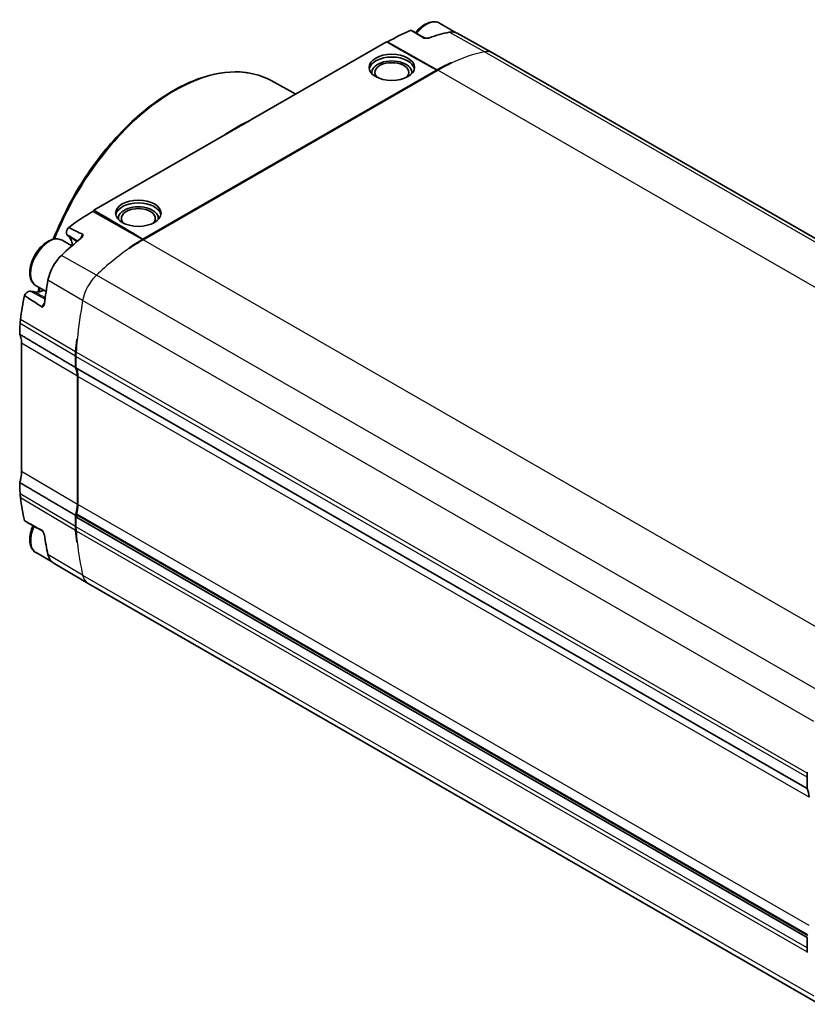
# Model space of a CAD drawing. Header units: millimetres. Extents: x 0 to 420, y 0 to 297.
# Tile 17 of 37: x 309 to 366, y 71 to 142. Entities that reach past the tile are written whole.
import ezdxf

# ---------------------------------------------------------------- set-up
doc = ezdxf.new("R2010")
doc.units = ezdxf.units.MM
doc.layers.add('Sichtbar (ISO)', color=7, linetype='Continuous', lineweight=35)
doc.layers.add('Sichtbar schmal (ISO)', color=7, linetype='Continuous', lineweight=25)

msp = doc.modelspace()

# ---------------------------------------------------------------- linework, layer by layer
at = {"layer": 'Sichtbar (ISO)'}
for p, q in [((339.135, 142.067), (340.345, 141.371)), ((340.409, 141.339), (342.977, 139.914)), ((325.456, 135.048), (335.301, 140.718)), ((335.363, 140.705), (335.362, 140.705)), ((342.987, 139.909), (396.02, 109.369)), ((338.963, 138.677), (317.612, 126.382)), ((339.007, 138.662), (317.638, 126.356)), ((338.971, 138.681), (338.972, 138.682)), ((339.954, 139.159), (339.954, 139.196)), ((326.93, 137.903), (328.715, 136.925)), ((314.068, 128.49), (323.913, 134.16)), ((313.995, 128.4), (313.994, 128.4)), ((311.77, 126.309), (312.473, 125.904)), ((317.603, 126.376), (317.604, 126.377)), ((309.873, 123.016), (310.604, 122.595)), ((308.827, 118.842), (308.827, 109.538)), ((312.731, 117.082), (312.731, 117.903)), ((312.766, 117.882), (312.766, 117.061)), ((365.799, 86.521), (312.766, 117.061)), ((312.873, 107.147), (312.873, 116.45)), ((312.908, 116.43), (312.908, 107.126)), ((312.731, 105.531), (312.731, 106.352)), ((312.916, 106.336), (312.766, 106.25)), ((312.766, 106.25), (312.766, 105.511)), ((365.799, 75.71), (312.766, 106.25)), ((365.858, 75.85), (312.825, 106.389)), ((312.824, 104.413), (312.854, 104.431)), ((309.873, 103.64), (311.067, 102.953)), ((311.126, 102.913), (313.648, 101.406)), ((313.658, 101.401), (366.691, 70.861)), ((365.799, 86.521), (365.799, 87.342)), ((365.835, 75.731), (365.799, 75.71)), ((365.799, 74.971), (365.799, 75.71))]:
    msp.add_line(p, q, dxfattribs=at)
for centre, major_axis, ratio, start_param, end_param in [((336.461, 127.544), (-7.657, -13.297), 0.578093, 3.608556, 3.744544), ((339.381, 139.532), (1.037, 1.801), 0.578093, 0.009275, 0.466964), ((333.604, 141.772), (5.402, -3.111), 0.011321, 5.038485, 6.162142), ((335.676, 138.657), (1.65, 0), 0.575862, 0.107761, 3.033832), ((335.676, 138.493), (-1.45, 0), 0.575862, 3.026993, 6.397785), ((341.927, 138.067), (1.061, 1.842), 0.578093, 0, 0.009275), ((335.676, 138.493), (1.23, 0), 0.575862, 5.748046, 9.959918), ((338.971, 138.763), (0.0499, 0.0867), 0.578093, 3.810499, 3.924971), ((338.972, 126.099), (7.681, 13.338), 0.578093, 0.693117, 0.783464), ((339.007, 126.078), (-7.681, -13.338), 0.578093, 3.834628, 3.925057), ((572.901, -0.635), (-542.917, 296.839), 0.019674, 5.166502, 5.166576), ((317.292, 128.07), (1.65, 0), 0.575862, 0.107761, 3.033832), ((317.292, 127.906), (-1.45, 0), 0.575862, 3.026993, 6.397785), ((317.292, 127.906), (1.23, 0), 0.575862, 5.748046, 9.959918), ((312.237, 129.468), (5.402, -3.111), 0.011321, 0.107901, 1.231558), ((315.093, 115.239), (-7.657, -13.297), 0.578093, 4.10557, 4.241558), ((317.603, 113.793), (7.681, 13.338), 0.578093, 0.783464, 0.873812), ((317.638, 113.773), (-7.681, -13.338), 0.578093, 3.925057, 4.015486), ((317.604, 126.458), (0.0499, 0.0867), 0.578093, 3.924971, 4.039444), ((312.173, 123.864), (-1.037, -1.801), 0.578093, 4.241558, 5.27309), ((537.68, -20.918), (515.202, -312.807), 0.019677, 2.0261, 2.026174), ((333.132, 130.445), (-16.204, -28.138), 0.578093, 5.27309, 5.332795), ((322.642, 110.94), (9.787, -17.443), 0.570477, 3.880008, 3.917152), ((380.475, 73.003), (50.402, -89.831), 0.570477, 3.877631, 3.880008), ((307.358, 117.997), (-1.036, -1.8), 0.578093, 2.354261, 2.610468), ((335.642, 128.999), (16.227, 28.178), 0.578093, 2.231008, 2.264104), ((335.678, 128.979), (-16.227, -28.179), 0.578093, 5.372563, 5.405697), ((776.931, -108.494), (-1098.885, 599.201), 0.019596, 1.145478, 1.145514), ((315.58, 119.543), (2.01, 3.491), 0.578093, 2.264104, 2.354261), ((315.615, 119.522), (-2.011, -3.491), 0.578093, 5.405697, 5.495853), ((311.458, 115.636), (0.998, 1.734), 0.578093, 5.495853, 5.946805), ((311.493, 115.615), (0.998, 1.733), 0.578093, 5.495853, 5.94688), ((307.358, 108.693), (-1.036, -1.8), 0.578093, 2.098054, 2.354261), ((322.642, 100.776), (9.787, -17.443), 0.570477, 3.953448, 3.990592), ((380.475, 70.339), (50.402, -89.831), 0.570477, 3.990592, 3.992969), ((311.458, 106.332), (0.998, 1.734), 0.578093, 5.044902, 5.495853), ((311.493, 106.312), (-0.998, -1.733), 0.578093, 1.977926, 2.354261), ((312.874, 106.476), (-0.0499, -0.0867), 0.578093, 5.119519, 6.283185), ((315.58, 107.172), (2.01, 3.491), 0.578093, 2.354261, 2.444417), ((335.642, 120.822), (16.227, 28.178), 0.578093, 2.444417, 2.477514), ((315.615, 107.151), (-2.011, -3.491), 0.578093, 5.495853, 5.58601), ((335.678, 120.802), (-16.227, -28.179), 0.578093, 5.58601, 5.619144), ((333.132, 122.267), (-16.204, -28.138), 0.578093, 5.658912, 5.718617), ((776.931, -149.928), (1098.87, -665.748), 0.019602, 4.288261, 4.288296), ((312.173, 104.709), (-1.037, -1.801), 0.578093, 5.718617, 6.273911), ((314.719, 103.243), (-1.061, -1.842), 0.578093, 6.273911, 6.283185), ((368.648, 88.983), (2.011, 3.491), 0.578093, 2.264104, 2.354261), ((388.711, 98.439), (16.227, 28.179), 0.578093, 2.261904, 2.264104), ((364.526, 85.076), (0.998, 1.733), 0.578093, 5.495853, 5.94688), ((368.648, 76.612), (2.011, 3.491), 0.578093, 2.354261, 2.444417), ((388.711, 90.262), (16.227, 28.179), 0.578093, 2.444417, 2.446618)]:
    msp.add_ellipse(centre, major_axis=major_axis, ratio=ratio, start_param=start_param, end_param=end_param, dxfattribs=at)
for centre in [(335.676, 138.861), (317.292, 128.274)]:
    msp.add_ellipse(centre, major_axis=(-1.65, 0), ratio=0.575862, dxfattribs=at)
for points, degree in [([(337.08, 141.554), (336.508, 141.32), (335.93, 141.032), (335.363, 140.705)], 3), ([(338.011, 140.99), (337.723, 141.17), (337.368, 141.383), (337.08, 141.554)], 3), ([(337.08, 141.554), (337.093, 141.551), (337.105, 141.547), (337.117, 141.54)], 3), ([(337.117, 141.54), (337.445, 141.351), (337.773, 141.161), (338.101, 140.971)], 3), ([(335.362, 140.705), (335.354, 140.701), (335.347, 140.697), (335.34, 140.696)], 3), ([(313.994, 128.4), (313.426, 128.073), (312.836, 127.688), (312.239, 127.249)], 3), ([(312.239, 127.249), (312.547, 127.089), (312.931, 126.893), (313.259, 126.736)], 3), ([(309.024, 122.297), (308.909, 121.712), (308.815, 121.134), (308.742, 120.565)], 3), ([(310.296, 121.474), (309.911, 121.735), (309.411, 122.054), (309.024, 122.297)], 3), ([(309.401, 122.617), (309.421, 122.62), (309.441, 122.62), (309.459, 122.617)], 3), ([(310.094, 122.889), (310.072, 122.781), (310.052, 122.672), (310.032, 122.565)], 3), ([(308.742, 120.565), (308.729, 120.466), (308.721, 120.369), (308.716, 120.276)], 3), ([(312.731, 117.082), (310.729, 118.272), (308.687, 119.486)], 2), ([(312.731, 106.352), (310.729, 107.529), (308.687, 108.729)], 2), ([(308.716, 107.905), (308.721, 107.806), (308.729, 107.708), (308.742, 107.612)], 3), ([(308.742, 107.612), (308.815, 107.058), (308.909, 106.508), (309.024, 105.965)], 3), ([(309.024, 105.965), (309.411, 105.747), (309.911, 105.468), (310.296, 105.265)], 3), ([(309.054, 105.944), (309.043, 105.95), (309.034, 105.957), (309.024, 105.965)], 3), ([(310.357, 105.196), (309.923, 105.445), (309.488, 105.695), (309.054, 105.944)], 3)]:
    msp.add_open_spline(points, degree=degree, dxfattribs=at)
for points, knots in [([(339.135, 142.067), (339.032, 142.126), (338.916, 142.161), (338.665, 142.181), (338.53, 142.163), (338.244, 142.074), (338.094, 141.997), (337.8, 141.792), (337.656, 141.663), (337.484, 141.469), (337.444, 141.422), (337.406, 141.373)], [0.787332, 0.787332, 0.787332, 0.787332, 1.054761, 1.054761, 1.345711, 1.345711, 1.673821, 1.673821, 2.011821, 2.011821, 2.116138, 2.116138, 2.116138, 2.116138]), ([(338.011, 140.99), (338.015, 140.987), (338.021, 140.984), (338.035, 140.98), (338.043, 140.978), (338.069, 140.973), (338.088, 140.972), (338.135, 140.97), (338.175, 140.97), (338.252, 140.975), (338.288, 140.979), (338.354, 140.99), (338.383, 140.998), (338.409, 141.007)], [0, 0, 0, 0, 0.00209389, 0.00209389, 0.00469564, 0.00469564, 0.01000936, 0.01000936, 0.02153414, 0.02153414, 0.03204128, 0.03204128, 0.04202857, 0.04202857, 0.04202857, 0.04202857]), ([(326.93, 137.903), (326.158, 138.326), (325.271, 138.539), (323.343, 138.532), (322.301, 138.305), (320.164, 137.428), (319.068, 136.772), (316.944, 135.102), (315.915, 134.087), (314.028, 131.802), (313.17, 130.533), (311.938, 128.285), (311.497, 127.34), (311.126, 126.388)], [0.799699, 0.799699, 0.799699, 0.799699, 1.111071, 1.111071, 1.428654, 1.428654, 1.750688, 1.750688, 2.072967, 2.072967, 2.394851, 2.394851, 2.615933, 2.615933, 2.615933, 2.615933]), ([(323.913, 134.16), (324.018, 134.22), (324.159, 134.302), (324.293, 134.38), (324.388, 134.436), (324.51, 134.507), (324.55, 134.53), (324.61, 134.565), (324.63, 134.576), (324.666, 134.597), (324.682, 134.606), (324.716, 134.626), (324.734, 134.636), (324.783, 134.664), (324.813, 134.681), (324.951, 134.76), (325.068, 134.827), (325.245, 134.927), (325.358, 134.992), (325.456, 135.048)], [-0.2005347, -0.2005347, -0.2005347, -0.2005347, -0.1651098, -0.1651098, -0.1327248, -0.1327248, -0.1169824, -0.1169824, -0.1091051, -0.1091051, -0.1028347, -0.1028347, -0.0957663, -0.0957663, -0.0838351, -0.0838351, -0.0418431, -0.0418431, 0, 0, 0, 0]), ([(314.068, 128.49), (314.067, 128.489), (314.067, 128.487), (314.061, 128.474), (314.055, 128.462), (314.04, 128.441), (314.032, 128.431), (314.013, 128.413), (314.004, 128.405), (313.995, 128.4)], [-0.01191652, -0.01191652, -0.01191652, -0.01191652, -0.01134041, -0.01134041, -0.00752931, -0.00752931, -0.00376466, -0.00376466, 0, 0, 0, 0]), ([(312.118, 126.718), (312.106, 126.732), (312.089, 126.754), (312.07, 126.825), (312.068, 126.866), (312.082, 126.958), (312.098, 127.007), (312.142, 127.108), (312.171, 127.157), (312.215, 127.219), (312.227, 127.234), (312.239, 127.249)], [0, 0, 0, 0, 0.01064622, 0.01064622, 0.02061815, 0.02061815, 0.03045675, 0.03045675, 0.0401093, 0.0401093, 0.04328918, 0.04328918, 0.04328918, 0.04328918]), ([(312.231, 126.589), (312.212, 126.61), (312.193, 126.632), (312.156, 126.675), (312.137, 126.696), (312.118, 126.718)], [0, 0, 0, 0, 0.01663357, 0.01663357, 0.03346686, 0.03346686, 0.03346686, 0.03346686]), ([(312.506, 125.932), (312.5, 126.019), (312.488, 126.101), (312.437, 126.3), (312.387, 126.406), (312.276, 126.55), (312.236, 126.583), (312.231, 126.589)], [0.2283443, 0.2283443, 0.2283443, 0.2283443, 0.2664349, 0.2664349, 0.3286928, 0.3286928, 0.370602, 0.370602, 0.370602, 0.370602]), ([(313.145, 126.458), (313.18, 126.486), (313.208, 126.518), (313.255, 126.589), (313.27, 126.626), (313.28, 126.67), (313.283, 126.688), (313.28, 126.711), (313.278, 126.718), (313.273, 126.725), (313.271, 126.728), (313.265, 126.732), (313.262, 126.734), (313.259, 126.736)], [0, 0, 0, 0, 0.01529693, 0.01529693, 0.03309888, 0.03309888, 0.04266065, 0.04266065, 0.04794593, 0.04794593, 0.05088149, 0.05088149, 0.05371994, 0.05371994, 0.05371994, 0.05371994]), ([(311.77, 126.309), (311.667, 126.368), (311.551, 126.402), (311.3, 126.422), (311.165, 126.404), (310.879, 126.315), (310.729, 126.238), (310.435, 126.034), (310.291, 125.905), (310.028, 125.61), (309.909, 125.445), (309.705, 125.095), (309.619, 124.91), (309.491, 124.538), (309.448, 124.35), (309.411, 123.987), (309.417, 123.811), (309.484, 123.494), (309.543, 123.351), (309.697, 123.144), (309.779, 123.07), (309.873, 123.016)], [0.787332, 0.787332, 0.787332, 0.787332, 1.054761, 1.054761, 1.345711, 1.345711, 1.673821, 1.673821, 2.011821, 2.011821, 2.34732, 2.34732, 2.681325, 2.681325, 3.016642, 3.016642, 3.354588, 3.354588, 3.683918, 3.683918, 3.928925, 3.928925, 3.928925, 3.928925]), ([(309.024, 122.297), (309.036, 122.318), (309.049, 122.34), (309.093, 122.404), (309.126, 122.444), (309.161, 122.479)], [0.02641172, 0.02641172, 0.02641172, 0.02641172, 0.03395513, 0.03395513, 0.04969609, 0.04969609, 0.04969609, 0.04969609]), ([(309.161, 122.479), (309.189, 122.506), (309.217, 122.53), (309.281, 122.575), (309.317, 122.594), (309.369, 122.611), (309.385, 122.615), (309.401, 122.617)], [0.00463113, 0.00463113, 0.00463113, 0.00463113, 0.01670397, 0.01670397, 0.03196416, 0.03196416, 0.03939169, 0.03939169, 0.03939169, 0.03939169]), ([(309.459, 122.617), (309.502, 122.61), (309.545, 122.602), (309.631, 122.588), (309.674, 122.58), (309.717, 122.573)], [0, 0, 0, 0, 0.02321085, 0.02321085, 0.04635104, 0.04635104, 0.04635104, 0.04635104]), ([(309.717, 122.573), (309.722, 122.572), (309.737, 122.569), (309.82, 122.557), (309.882, 122.554), (310.028, 122.561), (310.111, 122.574), (310.279, 122.618), (310.363, 122.648), (310.448, 122.685)], [0, 0, 0, 0, 0.00277175, 0.00277175, 0.01071671, 0.01071671, 0.02029997, 0.02029997, 0.02943879, 0.02943879, 0.02943879, 0.02943879]), ([(310.296, 121.474), (310.301, 121.47), (310.306, 121.468), (310.317, 121.466), (310.323, 121.467), (310.338, 121.471), (310.348, 121.476), (310.377, 121.498), (310.397, 121.519), (310.43, 121.567), (310.444, 121.593), (310.465, 121.647), (310.473, 121.676), (310.477, 121.708)], [0, 0, 0, 0, 0.00215043, 0.00215043, 0.00482619, 0.00482619, 0.00922794, 0.00922794, 0.01624316, 0.01624316, 0.02226624, 0.02226624, 0.02799289, 0.02799289, 0.02799289, 0.02799289]), ([(308.687, 119.486), (308.697, 119.467), (308.707, 119.447), (308.741, 119.37), (308.762, 119.309), (308.779, 119.245)], [0.85108337, 0.85108337, 0.85108337, 0.85108337, 0.86085718, 0.86085718, 0.88757169, 0.88757169, 0.88757169, 0.88757169]), ([(308.779, 109.081), (308.762, 108.997), (308.741, 108.911), (308.707, 108.792), (308.697, 108.76), (308.687, 108.729)], [0.99079288, 0.99079288, 0.99079288, 0.99079288, 1.01750739, 1.01750739, 1.0272812, 1.0272812, 1.0272812, 1.0272812]), ([(309.655, 105.599), (309.618, 105.516), (309.584, 105.433), (309.491, 105.162), (309.448, 104.974), (309.411, 104.611), (309.417, 104.435), (309.484, 104.118), (309.543, 103.975), (309.697, 103.768), (309.779, 103.694), (309.873, 103.64)], [2.53033, 2.53033, 2.53033, 2.53033, 2.681325, 2.681325, 3.016642, 3.016642, 3.354588, 3.354588, 3.683918, 3.683918, 3.928925, 3.928925, 3.928925, 3.928925]), ([(310.477, 104.912), (310.471, 104.949), (310.458, 104.99), (310.416, 105.095), (310.382, 105.157), (310.344, 105.216), (310.334, 105.229), (310.321, 105.245), (310.316, 105.25), (310.306, 105.259), (310.301, 105.263), (310.296, 105.265)], [0, 0, 0, 0, 0.01503811, 0.01503811, 0.03741187, 0.03741187, 0.04687079, 0.04687079, 0.05200051, 0.05200051, 0.05682005, 0.05682005, 0.05682005, 0.05682005])]:
    msp.add_open_spline(points, degree=3, knots=knots, dxfattribs=at)
at = {"layer": 'Sichtbar schmal (ISO)'}
for p, q in [((342.394, 139.987), (339.838, 141.411)), ((338.971, 138.681), (335.362, 140.705)), ((338.972, 138.682), (335.363, 140.705)), ((395.427, 109.448), (342.394, 139.987)), ((392.04, 108.122), (339.007, 138.662)), ((317.603, 126.376), (313.994, 128.4)), ((313.995, 128.4), (317.604, 126.377)), ((370.671, 95.817), (317.638, 126.356)), ((314.251, 123.781), (311.715, 125.216)), ((367.284, 93.241), (314.251, 123.781)), ((313.253, 121.938), (310.739, 123.414)), ((366.286, 91.398), (313.253, 121.938)), ((312.731, 117.903), (308.716, 120.276)), ((312.743, 118.206), (308.742, 120.565)), ((312.873, 116.45), (308.827, 118.842)), ((365.811, 87.645), (312.778, 118.185)), ((365.799, 87.342), (312.766, 117.882)), ((365.941, 85.89), (312.908, 116.43)), ((312.873, 107.147), (308.827, 109.538)), ((312.731, 105.531), (308.716, 107.905)), ((312.743, 105.242), (308.742, 107.612)), ((365.941, 76.586), (312.908, 107.126)), ((365.842, 75.928), (312.809, 106.468)), ((365.799, 74.971), (312.766, 105.511)), ((312.778, 105.221), (365.811, 74.681)), ((313.253, 102.015), (310.739, 103.508)), ((313.253, 102.015), (366.286, 71.475))]:
    msp.add_line(p, q, dxfattribs=at)
for centre, major_axis, start_param, end_param in [((338.187, 140.421), (0.948, 1.647), 0, 1.33952), ((339.007, 126.078), (7.681, 13.338), 0.466964, 0.693035), ((341.927, 138.067), (1.061, 1.842), 0.009275, 0.466964), ((319.906, 125.502), (7.113, 12.352), 0.012367, 1.822726), ((310.822, 124.662), (-0.948, -1.647), 3.141593, 6.283185), ((317.638, 113.773), (7.681, 13.338), 0.873894, 1.099965), ((314.719, 122.398), (1.061, 1.842), 1.099965, 2.131498), ((319.906, 125.502), (7.113, 12.352), 2.097145, 2.118818), ((335.678, 128.979), (16.227, 28.179), 2.131498, 2.23097), ((310.822, 105.286), (-0.948, -1.647), 4.876922, 6.283185), ((335.678, 120.802), (16.227, 28.179), 2.477552, 2.577024), ((314.719, 103.243), (-1.061, -1.842), 5.718617, 6.273911)]:
    msp.add_ellipse(centre, major_axis=major_axis, ratio=0.578093, start_param=start_param, end_param=end_param, dxfattribs=at)
for points, knots in [([(338.101, 140.971), (338.096, 140.974), (338.091, 140.976), (338.063, 140.987), (338.038, 140.991), (338.011, 140.99)], [0.09229186, 0.09229186, 0.09229186, 0.09229186, 0.09641861, 0.09641861, 0.11433482, 0.11433482, 0.11433482, 0.11433482]), ([(325.512, 135.081), (325.507, 135.078), (325.502, 135.076), (325.497, 135.073), (324.867, 134.771), (324.223, 134.399), (323.576, 133.966)], [1.0227488, 1.0227488, 1.0227488, 1.0227488, 1.0248927, 1.0248927, 1.0248927, 1.2998862, 1.2998862, 1.2998862, 1.2998862]), ([(313.259, 126.736), (313.202, 126.673), (313.152, 126.593), (313.106, 126.479), (313.096, 126.446), (313.088, 126.414)], [0.00292965, 0.00292965, 0.00292965, 0.00292965, 0.0416288, 0.0416288, 0.0570255, 0.0570255, 0.0570255, 0.0570255]), ([(310.486, 121.779), (310.465, 121.758), (310.444, 121.735), (310.392, 121.671), (310.363, 121.626), (310.322, 121.545), (310.307, 121.509), (310.296, 121.474)], [0.05674774, 0.05674774, 0.05674774, 0.05674774, 0.07050267, 0.07050267, 0.09306352, 0.09306352, 0.10994199, 0.10994199, 0.10994199, 0.10994199]), ([(310.296, 105.265), (310.307, 105.243), (310.322, 105.224), (310.345, 105.204), (310.351, 105.2), (310.357, 105.196)], [0.00292632, 0.00292632, 0.00292632, 0.00292632, 0.01975193, 0.01975193, 0.02500995, 0.02500995, 0.02500995, 0.02500995])]:
    msp.add_open_spline(points, degree=3, knots=knots, dxfattribs=at)
for points in [[(312.891, 126.255), (312.634, 126.41), (312.376, 126.564), (312.118, 126.718)], [(312.835, 126.209), (312.634, 126.336), (312.432, 126.462), (312.231, 126.589)], [(310.52, 122.028), (310.166, 122.224), (309.813, 122.421), (309.459, 122.617)], [(310.537, 122.147), (310.264, 122.289), (309.99, 122.431), (309.717, 122.573)]]:
    msp.add_open_spline(points, degree=3, dxfattribs=at)

doc.saveas('drawing.dxf')
